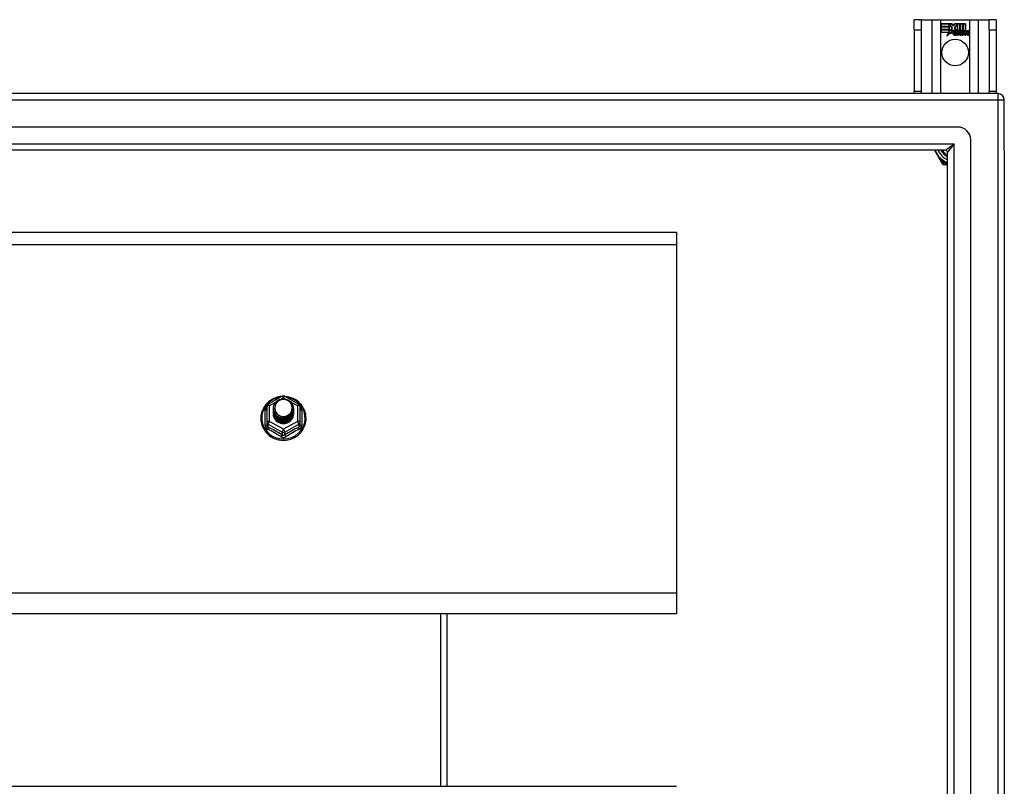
# Model space of a CAD drawing. Header units: inches. Extents: x 80 to 200, y 50 to 96.
# Tile 28 of 28: x 185 to 200, y 84 to 96. Entities that reach past the tile are written whole.
import ezdxf

# ---------------------------------------------------------------- set-up
doc = ezdxf.new("R2010")
doc.units = ezdxf.units.IN
doc.header["$MEASUREMENT"] = 0
doc.layers.add('Visible Edges(ANSI)', color=7, linetype='Continuous', lineweight=25)
doc.layers.add('Visible Tangent Edges(ANSI)', color=7, linetype='Continuous', lineweight=25)

msp = doc.modelspace()

# ---------------------------------------------------------------- linework, layer by layer
at = {"layer": 'Visible Edges(ANSI)'}
for p, q in [((198.82, 95.793), (198.715, 95.793)), ((198.715, 95.637), (198.715, 95.793)), ((198.82, 95.793), (198.82, 95.637)), ((198.82, 95.793), (198.984, 95.793)), ((198.984, 95.793), (199.119, 95.793)), ((199.119, 95.793), (199.561, 95.793)), ((199.124, 95.731), (199.124, 95.692)), ((199.29, 95.731), (199.124, 95.731)), ((199.124, 95.731), (199.291, 95.731)), ((199.124, 95.691), (199.124, 95.731)), ((199.246, 95.692), (199.246, 95.726)), ((199.246, 95.726), (199.251, 95.726)), ((199.247, 95.726), (199.247, 95.691)), ((199.25, 95.726), (199.247, 95.726)), ((199.293, 95.663), (199.25, 95.726)), ((199.251, 95.726), (199.294, 95.663)), ((199.313, 95.697), (199.29, 95.731)), ((199.291, 95.731), (199.313, 95.699)), ((199.331, 95.731), (199.313, 95.697)), ((199.313, 95.699), (199.33, 95.731)), ((199.33, 95.731), (199.414, 95.731)), ((199.33, 95.669), (199.373, 95.726)), ((199.413, 95.731), (199.331, 95.731)), ((199.373, 95.726), (199.331, 95.669)), ((199.373, 95.726), (199.377, 95.726)), ((199.376, 95.726), (199.373, 95.726)), ((199.376, 95.63), (199.376, 95.726)), ((199.377, 95.726), (199.377, 95.631)), ((199.413, 95.612), (199.413, 95.731)), ((199.414, 95.731), (199.414, 95.608)), ((199.419, 95.617), (199.419, 95.731)), ((199.419, 95.731), (199.456, 95.731)), ((199.42, 95.731), (199.42, 95.62)), ((199.455, 95.731), (199.42, 95.731)), ((199.455, 95.631), (199.455, 95.731)), ((199.456, 95.731), (199.456, 95.63)), ((199.461, 95.63), (199.461, 95.731)), ((199.461, 95.731), (199.499, 95.731)), ((199.462, 95.731), (199.462, 95.631)), ((199.498, 95.731), (199.462, 95.731)), ((199.498, 95.633), (199.498, 95.731)), ((199.499, 95.731), (199.499, 95.632)), ((199.561, 95.793), (199.696, 95.793)), ((199.696, 95.793), (199.86, 95.793)), ((199.86, 95.637), (199.86, 95.793)), ((199.965, 95.793), (199.86, 95.793)), ((199.965, 95.793), (199.965, 95.637)), ((198.715, 95.637), (198.715, 94.699)), ((198.82, 95.637), (198.82, 94.699)), ((199.124, 95.692), (199.246, 95.692)), ((199.247, 95.691), (199.124, 95.691)), ((199.124, 95.646), (199.124, 95.686)), ((199.124, 95.686), (199.247, 95.686)), ((199.124, 95.685), (199.124, 95.647)), ((199.246, 95.685), (199.124, 95.685)), ((199.124, 95.647), (199.246, 95.647)), ((199.247, 95.646), (199.124, 95.646)), ((199.124, 95.64), (199.247, 95.64)), ((199.124, 95.6), (199.124, 95.64)), ((199.246, 95.639), (199.124, 95.639)), ((199.124, 95.639), (199.124, 95.601)), ((199.124, 95.601), (199.246, 95.601)), ((199.245, 95.6), (199.124, 95.6)), ((199.214, 95.54), (199.245, 95.6)), ((199.268, 95.598), (199.214, 95.54)), ((199.246, 95.601), (199.217, 95.545)), ((199.217, 95.545), (199.269, 95.6)), ((199.246, 95.647), (199.246, 95.685)), ((199.246, 95.605), (199.246, 95.639)), ((199.248, 95.605), (199.246, 95.605)), ((199.247, 95.686), (199.247, 95.646)), ((199.247, 95.64), (199.247, 95.606)), ((199.247, 95.606), (199.248, 95.606)), ((199.248, 95.606), (199.266, 95.641)), ((199.266, 95.639), (199.248, 95.605)), ((199.266, 95.641), (199.268, 95.628)), ((199.268, 95.627), (199.266, 95.639)), ((199.294, 95.663), (199.268, 95.627)), ((199.268, 95.628), (199.293, 95.663)), ((199.271, 95.58), (199.268, 95.598)), ((199.269, 95.6), (199.271, 95.582)), ((199.271, 95.582), (199.31, 95.637)), ((199.31, 95.636), (199.271, 95.58)), ((199.31, 95.637), (199.319, 95.622)), ((199.319, 95.621), (199.31, 95.636)), ((199.323, 95.589), (199.369, 95.589)), ((199.369, 95.588), (199.323, 95.588)), ((199.356, 95.599), (199.324, 95.599)), ((199.325, 95.599), (199.355, 95.599)), ((199.355, 95.632), (199.33, 95.669)), ((199.331, 95.669), (199.356, 95.631)), ((199.36, 95.562), (199.36, 95.572)), ((199.361, 95.573), (199.361, 95.562)), ((199.368, 95.558), (199.398, 95.593)), ((199.388, 95.558), (199.368, 95.558)), ((199.399, 95.593), (199.369, 95.559)), ((199.369, 95.559), (199.387, 95.559)), ((199.404, 95.63), (199.376, 95.63)), ((199.377, 95.631), (199.405, 95.631)), ((199.398, 95.593), (199.381, 95.627)), ((199.381, 95.627), (199.401, 95.627)), ((199.382, 95.626), (199.399, 95.593)), ((199.401, 95.626), (199.382, 95.626)), ((199.387, 95.559), (199.404, 95.584)), ((199.405, 95.583), (199.388, 95.558)), ((199.401, 95.627), (199.411, 95.604)), ((199.411, 95.603), (199.401, 95.626)), ((199.414, 95.608), (199.404, 95.63)), ((199.404, 95.584), (199.408, 95.584)), ((199.405, 95.631), (199.413, 95.612)), ((199.408, 95.583), (199.405, 95.583)), ((199.408, 95.584), (199.418, 95.559)), ((199.417, 95.558), (199.408, 95.583)), ((199.411, 95.604), (199.414, 95.604)), ((199.414, 95.603), (199.411, 95.603)), ((199.414, 95.604), (199.43, 95.627)), ((199.431, 95.626), (199.414, 95.603)), ((199.437, 95.558), (199.417, 95.558)), ((199.418, 95.559), (199.436, 95.559)), ((199.428, 95.63), (199.419, 95.617)), ((199.42, 95.62), (199.428, 95.631)), ((199.42, 95.594), (199.449, 95.626)), ((199.436, 95.559), (199.42, 95.594)), ((199.451, 95.627), (199.421, 95.594)), ((199.421, 95.594), (199.437, 95.558)), ((199.428, 95.631), (199.455, 95.631)), ((199.456, 95.63), (199.428, 95.63)), ((199.43, 95.627), (199.451, 95.627)), ((199.449, 95.626), (199.431, 95.626)), ((199.446, 95.558), (199.458, 95.627)), ((199.463, 95.558), (199.446, 95.558)), ((199.459, 95.626), (199.447, 95.559)), ((199.447, 95.559), (199.462, 95.559)), ((199.458, 95.627), (199.472, 95.627)), ((199.471, 95.626), (199.459, 95.626)), ((199.477, 95.63), (199.461, 95.63)), ((199.462, 95.631), (199.478, 95.631)), ((199.462, 95.559), (199.467, 95.587)), ((199.467, 95.587), (199.463, 95.558)), ((199.47, 95.614), (199.471, 95.626)), ((199.475, 95.614), (199.47, 95.614)), ((199.472, 95.627), (199.471, 95.615)), ((199.471, 95.615), (199.475, 95.615)), ((199.476, 95.623), (199.477, 95.63)), ((199.478, 95.631), (199.477, 95.625)), ((199.488, 95.558), (199.496, 95.602)), ((199.505, 95.558), (199.488, 95.558)), ((199.497, 95.601), (199.489, 95.559)), ((199.489, 95.559), (199.504, 95.559)), ((199.504, 95.559), (199.509, 95.587)), ((199.51, 95.587), (199.505, 95.558)), ((199.53, 95.558), (199.538, 95.602)), ((199.547, 95.558), (199.53, 95.558)), ((199.539, 95.601), (199.531, 95.559)), ((199.531, 95.559), (199.546, 95.559)), ((199.546, 95.559), (199.554, 95.601)), ((199.555, 95.601), (199.547, 95.558)), ((199.86, 95.637), (199.86, 94.699)), ((199.965, 95.637), (199.965, 94.699)), ((199.991, 94.668), (140.189, 94.668)), ((198.715, 94.668), (198.715, 94.699)), ((198.82, 94.699), (198.82, 94.668)), ((199.86, 94.668), (199.86, 94.699)), ((199.965, 94.699), (199.965, 94.668)), ((200.09, 93.794), (200.09, 94.569)), ((199.381, 94.157), (140.798, 94.157)), ((199.578, 51.377), (199.578, 93.96)), ((199.193, 93.802), (140.987, 93.802)), ((199.023, 93.802), (199.124, 93.627)), ((199.224, 51.565), (199.224, 93.771)), ((200.09, 93.794), (200.09, 51.542)), ((199.124, 93.627), (199.142, 93.595)), ((199.159, 93.586), (199.196, 93.586)), ((199.196, 93.586), (199.224, 93.586)), ((140.956, 92.553), (195.09, 92.553)), ((195.09, 92.553), (195.09, 92.367)), ((195.09, 92.367), (195.09, 87.048)), ((188.856, 89.932), (189.071, 90.052)), ((189.109, 90.052), (189.323, 89.932)), ((188.836, 89.898), (188.836, 89.658)), ((188.936, 89.867), (188.936, 89.867)), ((188.936, 89.854), (188.936, 89.855)), ((189.243, 89.86), (189.243, 89.861)), ((189.243, 89.848), (189.243, 89.848)), ((189.344, 89.658), (189.344, 89.898)), ((188.936, 89.842), (188.936, 89.842)), ((188.936, 89.829), (188.936, 89.83)), ((188.936, 89.817), (188.936, 89.817)), ((188.936, 89.804), (188.936, 89.804)), ((188.936, 89.792), (188.936, 89.792)), ((189.243, 89.835), (189.243, 89.836)), ((189.243, 89.823), (189.243, 89.823)), ((189.243, 89.81), (189.243, 89.811)), ((189.243, 89.798), (189.243, 89.798)), ((188.836, 89.658), (188.836, 89.613)), ((189.072, 89.646), (189.07, 89.637)), ((189.344, 89.613), (189.344, 89.658)), ((195.09, 87.048), (195.09, 86.735)), ((195.09, 86.735), (140.956, 86.735)), ((191.59, 84.103), (191.59, 86.735)), ((140.956, 84.103), (195.09, 84.103))]:
    msp.add_line(p, q, dxfattribs=at)
at = {"layer": 'Visible Edges(ANSI)', "flags": 128}
for points in [[(189.064, 90.048), (189.039, 90.045), (189.014, 90.041), (188.99, 90.035), (188.967, 90.027), (188.944, 90.018), (188.922, 90.007), (188.9, 89.994), (188.88, 89.98), (188.861, 89.965), (188.842, 89.948), (188.826, 89.93), (188.81, 89.911), (188.796, 89.891), (188.784, 89.87), (188.773, 89.848), (188.764, 89.825), (188.757, 89.802), (188.751, 89.778), (188.747, 89.754), (188.745, 89.73), (188.745, 89.706), (188.746, 89.681), (188.75, 89.657), (188.755, 89.634), (188.762, 89.61), (188.77, 89.587), (188.781, 89.565), (188.793, 89.544), (188.806, 89.524), (188.821, 89.504), (188.838, 89.486), (188.855, 89.469), (188.874, 89.453), (188.894, 89.439), (188.915, 89.426), (188.937, 89.414), (188.96, 89.404), (188.984, 89.396), (189.008, 89.389), (189.032, 89.385), (189.057, 89.381), (189.082, 89.38), (189.107, 89.38), (189.132, 89.382), (189.156, 89.386), (189.18, 89.392), (189.204, 89.399), (189.227, 89.408), (189.25, 89.418), (189.272, 89.43), (189.292, 89.444), (189.312, 89.459), (189.331, 89.475), (189.348, 89.492), (189.364, 89.511), (189.378, 89.531), (189.391, 89.552), (189.403, 89.573), (189.412, 89.596), (189.42, 89.619), (189.427, 89.642), (189.431, 89.666), (189.434, 89.69), (189.435, 89.714)], [(188.957, 89.793), (188.941, 89.832), (188.936, 89.873), (188.944, 89.914), (188.964, 89.952), (188.994, 89.982), (189.032, 90.002), (189.074, 90.012), (189.118, 90.01), (189.159, 89.995), (189.195, 89.97), (189.222, 89.937), (189.239, 89.897), (189.243, 89.855), (189.235, 89.812), (189.215, 89.774), (189.185, 89.743), (189.148, 89.721), (189.105, 89.71), (189.062, 89.711), (189.02, 89.724), (188.984, 89.748), (188.957, 89.781), (188.941, 89.819), (188.936, 89.861)], [(188.976, 89.769), (188.998, 89.75), (189.025, 89.736), (189.053, 89.727), (189.083, 89.724), (189.113, 89.726), (189.142, 89.735), (189.168, 89.748), (189.192, 89.767), (189.21, 89.79), (189.224, 89.816), (189.232, 89.844), (189.234, 89.874), (189.229, 89.902), (189.218, 89.93), (189.202, 89.954), (189.181, 89.975), (189.156, 89.991), (189.128, 90.001), (189.098, 90.006), (189.068, 90.003), (189.039, 89.995), (189.013, 89.981), (188.991, 89.962), (188.974, 89.938)], [(189.435, 89.714), (189.433, 89.746), (189.429, 89.777), (189.421, 89.807), (189.411, 89.837), (189.398, 89.866), (189.382, 89.893), (189.363, 89.918), (189.342, 89.942), (189.319, 89.964), (189.294, 89.984), (189.268, 90.001), (189.239, 90.016), (189.21, 90.028), (189.179, 90.038), (189.148, 90.044), (189.116, 90.048)], [(188.936, 89.867), (188.936, 89.862), (188.936, 89.858), (188.937, 89.853), (188.937, 89.849), (188.938, 89.844), (188.939, 89.84), (188.94, 89.836), (188.941, 89.831), (188.942, 89.827), (188.943, 89.823), (188.945, 89.818), (188.946, 89.814), (188.948, 89.81), (188.95, 89.806), (188.952, 89.802), (188.954, 89.798), (188.956, 89.794), (188.959, 89.79), (188.961, 89.786), (188.964, 89.783), (188.967, 89.779), (188.97, 89.776), (188.973, 89.772), (188.976, 89.769)], [(188.936, 89.854), (188.937, 89.835), (188.941, 89.816), (188.948, 89.798), (188.957, 89.781), (188.968, 89.765), (188.981, 89.751), (188.996, 89.738), (189.013, 89.728), (189.031, 89.719), (189.05, 89.713), (189.07, 89.71), (189.09, 89.709), (189.11, 89.71), (189.129, 89.714), (189.148, 89.721), (189.166, 89.73), (189.183, 89.741), (189.198, 89.754), (189.212, 89.769), (189.223, 89.785), (189.232, 89.803), (189.238, 89.822), (189.242, 89.841), (189.243, 89.86)], [(189.243, 89.854), (189.243, 89.834), (189.239, 89.814), (189.233, 89.795), (189.225, 89.777), (189.214, 89.759), (189.2, 89.744), (189.185, 89.73), (189.168, 89.719), (189.15, 89.709), (189.13, 89.703), (189.11, 89.698), (189.09, 89.697), (189.069, 89.698), (189.049, 89.702), (189.029, 89.708), (189.011, 89.717), (188.994, 89.728), (188.979, 89.741), (188.966, 89.756), (188.955, 89.772), (188.946, 89.79), (188.94, 89.809), (188.937, 89.829), (188.936, 89.848)], [(188.974, 89.938), (188.973, 89.936), (188.971, 89.933), (188.97, 89.93), (188.969, 89.928), (188.968, 89.925), (188.967, 89.923), (188.966, 89.92), (188.965, 89.917), (188.964, 89.915), (188.964, 89.912), (188.963, 89.909), (188.962, 89.906), (188.962, 89.904), (188.961, 89.901), (188.961, 89.898), (188.961, 89.895), (188.96, 89.893), (188.96, 89.89), (188.96, 89.887), (188.96, 89.884), (188.96, 89.881), (188.96, 89.879), (188.96, 89.876), (188.96, 89.873)], [(188.96, 89.873), (188.96, 89.87), (188.96, 89.867), (188.96, 89.864), (188.96, 89.862), (188.96, 89.859), (188.96, 89.856), (188.96, 89.853), (188.961, 89.851), (188.961, 89.848), (188.962, 89.845), (188.962, 89.842), (188.963, 89.839), (188.963, 89.837), (188.964, 89.834), (188.965, 89.831), (188.966, 89.829), (188.966, 89.826), (188.967, 89.823), (188.968, 89.821), (188.969, 89.818), (188.971, 89.815), (188.972, 89.813), (188.973, 89.81), (188.974, 89.808)], [(188.936, 89.842), (188.937, 89.823), (188.941, 89.804), (188.948, 89.786), (188.957, 89.768), (188.968, 89.753), (188.981, 89.738), (188.996, 89.726), (189.013, 89.715), (189.031, 89.707), (189.05, 89.701), (189.07, 89.697), (189.09, 89.696), (189.11, 89.698), (189.129, 89.702), (189.148, 89.708), (189.166, 89.717), (189.183, 89.728), (189.198, 89.741), (189.212, 89.756), (189.223, 89.773), (189.232, 89.79), (189.238, 89.809), (189.242, 89.828), (189.243, 89.848)], [(189.243, 89.842), (189.243, 89.822), (189.239, 89.802), (189.233, 89.782), (189.225, 89.764), (189.214, 89.747), (189.2, 89.731), (189.185, 89.718), (189.168, 89.706), (189.15, 89.697), (189.13, 89.69), (189.11, 89.686), (189.09, 89.684), (189.069, 89.685), (189.049, 89.689), (189.029, 89.695), (189.011, 89.704), (188.994, 89.715), (188.979, 89.728), (188.966, 89.743), (188.955, 89.76), (188.946, 89.778), (188.94, 89.797), (188.937, 89.816), (188.936, 89.836)], [(188.936, 89.829), (188.937, 89.81), (188.941, 89.791), (188.948, 89.773), (188.957, 89.756), (188.968, 89.74), (188.981, 89.726), (188.996, 89.713), (189.013, 89.703), (189.031, 89.694), (189.05, 89.688), (189.07, 89.685), (189.09, 89.684), (189.11, 89.685), (189.129, 89.689), (189.148, 89.696), (189.166, 89.705), (189.183, 89.716), (189.198, 89.729), (189.212, 89.744), (189.223, 89.76), (189.232, 89.778), (189.238, 89.796), (189.242, 89.816), (189.243, 89.835)], [(189.243, 89.829), (189.243, 89.809), (189.239, 89.789), (189.233, 89.77), (189.225, 89.752), (189.214, 89.734), (189.2, 89.719), (189.185, 89.705), (189.168, 89.694), (189.15, 89.684), (189.13, 89.678), (189.11, 89.673), (189.09, 89.672), (189.069, 89.673), (189.049, 89.676), (189.029, 89.683), (189.011, 89.692), (188.994, 89.703), (188.979, 89.716), (188.966, 89.731), (188.955, 89.747), (188.946, 89.765), (188.94, 89.784), (188.937, 89.803), (188.936, 89.823)], [(188.936, 89.817), (188.937, 89.797), (188.941, 89.779), (188.948, 89.761), (188.957, 89.743), (188.968, 89.728), (188.981, 89.713), (188.996, 89.701), (189.013, 89.69), (189.031, 89.682), (189.05, 89.676), (189.07, 89.672), (189.09, 89.671), (189.11, 89.673), (189.129, 89.677), (189.148, 89.683), (189.166, 89.692), (189.183, 89.703), (189.198, 89.716), (189.212, 89.731), (189.223, 89.748), (189.232, 89.765), (189.238, 89.784), (189.242, 89.803), (189.243, 89.823)], [(189.243, 89.817), (189.243, 89.797), (189.239, 89.777), (189.233, 89.757), (189.225, 89.739), (189.214, 89.722), (189.2, 89.706), (189.185, 89.693), (189.168, 89.681), (189.15, 89.672), (189.13, 89.665), (189.11, 89.661), (189.09, 89.659), (189.069, 89.66), (189.049, 89.664), (189.029, 89.67), (189.011, 89.679), (188.994, 89.69), (188.979, 89.703), (188.966, 89.718), (188.955, 89.735), (188.946, 89.753), (188.94, 89.771), (188.937, 89.791), (188.936, 89.811)], [(188.936, 89.804), (188.937, 89.785), (188.941, 89.766), (188.948, 89.748), (188.957, 89.731), (188.968, 89.715), (188.981, 89.701), (188.996, 89.688), (189.013, 89.678), (189.031, 89.669), (189.05, 89.663), (189.07, 89.66), (189.09, 89.659), (189.11, 89.66), (189.129, 89.664), (189.148, 89.671), (189.166, 89.68), (189.183, 89.691), (189.198, 89.704), (189.212, 89.719), (189.223, 89.735), (189.232, 89.753), (189.238, 89.771), (189.242, 89.791), (189.243, 89.81)], [(189.243, 89.804), (189.243, 89.784), (189.239, 89.764), (189.233, 89.745), (189.225, 89.726), (189.214, 89.709), (189.2, 89.694), (189.185, 89.68), (189.168, 89.669), (189.15, 89.659), (189.13, 89.652), (189.11, 89.648), (189.09, 89.647), (189.069, 89.648), (189.049, 89.651), (189.029, 89.658), (189.011, 89.666), (188.994, 89.678), (188.979, 89.691), (188.966, 89.706), (188.955, 89.722), (188.946, 89.74), (188.94, 89.759), (188.937, 89.778), (188.936, 89.798)], [(188.936, 89.792), (188.937, 89.772), (188.941, 89.754), (188.948, 89.735), (188.957, 89.718), (188.968, 89.702), (188.981, 89.688), (188.996, 89.676), (189.013, 89.665), (189.031, 89.657), (189.05, 89.651), (189.07, 89.647), (189.09, 89.646), (189.11, 89.648), (189.129, 89.652), (189.148, 89.658), (189.166, 89.667), (189.183, 89.678), (189.198, 89.691), (189.212, 89.706), (189.223, 89.723), (189.232, 89.74), (189.238, 89.759), (189.242, 89.778), (189.243, 89.798)], [(189.07, 89.637), (189.062, 89.638), (189.054, 89.64), (189.046, 89.642), (189.038, 89.644), (189.031, 89.647), (189.023, 89.651), (189.016, 89.654), (189.009, 89.659), (189.002, 89.663), (188.995, 89.668), (188.989, 89.673), (188.983, 89.678), (188.978, 89.684), (188.972, 89.69), (188.967, 89.696), (188.963, 89.703), (188.958, 89.709), (188.954, 89.716), (188.951, 89.723), (188.948, 89.731), (188.945, 89.738), (188.943, 89.746), (188.941, 89.754), (188.939, 89.761)], [(188.974, 89.808), (188.973, 89.807), (188.973, 89.807), (188.972, 89.806), (188.971, 89.805), (188.971, 89.805), (188.97, 89.804), (188.969, 89.804), (188.969, 89.803), (188.968, 89.802), (188.967, 89.802), (188.966, 89.801), (188.966, 89.801), (188.965, 89.8), (188.964, 89.799), (188.964, 89.799), (188.963, 89.798), (188.962, 89.798), (188.961, 89.797), (188.961, 89.796), (188.96, 89.796), (188.959, 89.795), (188.958, 89.795), (188.958, 89.794), (188.957, 89.793)]]:
    msp.add_lwpolyline(points, dxfattribs=at)
at = {"layer": 'Visible Edges(ANSI)'}
msp.add_circle((199.34, 95.293), 0.203, dxfattribs=at)
for centre, radius, start, end in [((199.356, 95.582), 0.0498, 134.1684, 176.5646), ((199.331, 95.584), 0.0247, 176.5646, 261.5605), ((199.356, 95.582), 0.049, 134.1684, 176.5646), ((199.331, 95.584), 0.0239, 176.5646, 261.5605), ((199.347, 95.591), 0.042, 79.6582, 131.9139), ((199.347, 95.591), 0.0412, 77.079, 133.1785), ((199.347, 95.591), 0.0374, 80.4085, 134.1684), ((199.347, 95.591), 0.0366, 80.3604, 134.1684), ((199.335, 95.585), 0.0127, 160.9907, 244.6784), ((199.335, 95.585), 0.012, 163.5261, 244.6784), ((199.346, 95.597), 0.0217, 109.3797, 175.226), ((199.346, 95.597), 0.021, 109.3797, 172.9975), ((199.338, 95.634), 0.0751, 261.5605, 286.9141), ((199.338, 95.634), 0.0759, 261.5605, 287.3343), ((199.346, 95.609), 0.0391, 244.6784, 290.9242), ((199.346, 95.609), 0.0384, 244.6784, 292.5609), ((199.344, 95.604), 0.0144, 51.1652, 109.3797), ((199.344, 95.604), 0.0137, 51.1652, 109.3797), ((199.345, 95.605), 0.0119, 331.4547, 51.1652), ((199.352, 95.609), 0.019, 23.8445, 85.0802), ((199.352, 95.609), 0.0183, 23.8445, 85.1757), ((199.345, 95.605), 0.0127, 329.421, 51.1652), ((199.337, 95.602), 0.0345, 336.9643, 23.8445), ((199.337, 95.602), 0.0353, 336.1555, 23.8445), ((199.525, 95.576), 0.0589, 147.5992, 170), ((199.525, 95.576), 0.0581, 147.5992, 170), ((199.5, 95.599), 0.03, 89.4776, 147.4114), ((199.5, 95.599), 0.0293, 89.4776, 148.2123), ((199.489, 95.599), 0.0165, 96.03, 147.5992), ((199.498, 95.602), 0.03, 88.7952, 136.5849), ((199.489, 95.599), 0.0157, 96.03, 147.5992), ((199.498, 95.602), 0.0307, 90.2222, 132.7339), ((199.488, 95.607), 0.00825, 23.5571, 96.03), ((199.488, 95.607), 0.0075, 23.5571, 96.03), ((199.481, 95.604), 0.0154, 350, 23.5571), ((199.481, 95.604), 0.0161, 350, 23.5571), ((199.5, 95.616), 0.0127, 16.9928, 89.4776), ((199.5, 95.616), 0.0119, 16.9928, 89.4776), ((199.567, 95.577), 0.0589, 148.5524, 170.8204), ((199.567, 95.577), 0.0581, 148.5584, 170.8257), ((199.478, 95.609), 0.036, 3.6169, 16.9928), ((199.478, 95.609), 0.0353, 357.7769, 16.9928), ((199.541, 95.598), 0.0299, 89.6788, 160.8136), ((199.541, 95.598), 0.0307, 89.6788, 153.9508), ((199.531, 95.599), 0.0165, 96.1027, 147.6301), ((199.531, 95.599), 0.0157, 96.1027, 147.6083), ((199.53, 95.607), 0.00825, 23.5487, 96.1027), ((199.53, 95.607), 0.0075, 23.5487, 96.1027), ((199.523, 95.604), 0.0154, 349.9922, 23.5487), ((199.523, 95.604), 0.0161, 350.0076, 23.5487), ((199.542, 95.615), 0.0131, 18.4748, 89.6788), ((199.542, 95.615), 0.0124, 18.4748, 89.6788), ((199.52, 95.608), 0.0353, 349, 18.4748), ((199.52, 95.608), 0.036, 349, 18.4748), ((199.991, 94.569), 0.099, 0, 90), ((199.381, 93.96), 0.197, 0, 90), ((199.34, 93.918), 0.325, 200.9514, 249.0486), ((199.34, 93.918), 0.226, 210.8668, 239.1332), ((199.193, 93.771), 0.031, 0, 90), ((199.159, 93.605), 0.0197, 210, 270), ((189.09, 90.018), 0.0394, 60.8255, 119.1745), ((188.875, 89.898), 0.0394, 119.1745, 180), ((189.304, 89.898), 0.0394, 0, 60.8255)]:
    msp.add_arc(centre, radius, start, end, dxfattribs=at)
for centre, major_axis, start_param, end_param in [((189.09, 89.873), (0.134, 0), 3.671471, 8.899926), ((189.09, 89.788), (-0.158, 0), 6.032414, 9.675269), ((189.09, 89.868), (0.154, 0), 3.669461, 3.875388)]:
    msp.add_ellipse(centre, major_axis=major_axis, ratio=0.966998, start_param=start_param, end_param=end_param, dxfattribs=at)
at = {"layer": 'Visible Tangent Edges(ANSI)'}
for p, q in [((198.984, 95.793), (198.984, 94.668)), ((199.119, 94.668), (199.119, 95.793)), ((199.561, 95.793), (199.561, 94.668)), ((199.696, 94.668), (199.696, 95.793)), ((198.715, 95.637), (198.82, 95.637)), ((199.86, 95.637), (199.965, 95.637)), ((198.82, 94.699), (198.715, 94.699)), ((199.965, 94.699), (199.86, 94.699)), ((199.991, 94.668), (199.991, 94.569)), ((140.189, 94.569), (199.991, 94.569)), ((199.991, 94.569), (199.991, 50.767)), ((199.991, 94.569), (200.09, 94.569)), ((140.857, 93.901), (199.323, 93.901)), ((199.193, 93.802), (199.323, 93.901)), ((199.323, 93.901), (199.224, 93.771)), ((199.323, 51.435), (199.323, 93.901)), ((199.124, 93.627), (199.141, 93.637)), ((199.159, 93.605), (199.141, 93.637)), ((199.159, 93.605), (199.142, 93.595)), ((199.159, 93.586), (199.159, 93.605)), ((199.196, 93.605), (199.159, 93.605)), ((199.196, 93.586), (199.196, 93.605)), ((140.956, 92.367), (195.09, 92.367)), ((189.058, 90.01), (189.09, 90.028)), ((189.09, 90.028), (189.124, 90.008)), ((188.875, 89.908), (188.973, 89.963)), ((188.875, 89.668), (188.875, 89.908)), ((189.199, 89.966), (189.304, 89.908)), ((189.304, 89.908), (189.304, 89.668)), ((188.812, 89.61), (188.812, 89.838)), ((189.368, 89.838), (189.368, 89.61)), ((188.855, 89.625), (189.07, 89.505)), ((188.855, 89.58), (188.855, 89.625)), ((189.09, 89.548), (188.875, 89.668)), ((189.304, 89.668), (189.09, 89.548)), ((189.109, 89.505), (189.324, 89.625)), ((189.324, 89.625), (189.324, 89.58)), ((189.07, 89.505), (189.07, 89.461)), ((189.109, 89.461), (189.109, 89.505)), ((195.09, 87.048), (140.956, 87.048)), ((191.491, 84.103), (191.491, 86.735))]:
    msp.add_line(p, q, dxfattribs=at)
at = {"layer": 'Visible Tangent Edges(ANSI)', "flags": 128}
for points in [[(199.141, 93.637), (199.136, 93.643), (199.13, 93.649), (199.125, 93.655), (199.12, 93.661), (199.115, 93.667), (199.11, 93.673), (199.105, 93.68), (199.1, 93.686), (199.095, 93.693), (199.09, 93.7), (199.085, 93.706), (199.081, 93.713), (199.076, 93.72), (199.071, 93.727), (199.067, 93.735), (199.062, 93.742), (199.058, 93.749), (199.053, 93.757), (199.049, 93.764), (199.045, 93.772), (199.041, 93.779), (199.037, 93.787), (199.033, 93.795), (199.03, 93.802)], [(199.224, 93.6), (199.222, 93.6), (199.221, 93.6), (199.22, 93.601), (199.219, 93.601), (199.218, 93.601), (199.217, 93.601), (199.215, 93.601), (199.214, 93.602), (199.213, 93.602), (199.212, 93.602), (199.211, 93.602), (199.21, 93.603), (199.208, 93.603), (199.207, 93.603), (199.206, 93.603), (199.205, 93.603), (199.204, 93.604), (199.203, 93.604), (199.201, 93.604), (199.2, 93.604), (199.199, 93.605), (199.198, 93.605), (199.197, 93.605), (199.196, 93.605)], [(188.836, 89.89), (188.834, 89.888), (188.832, 89.887), (188.83, 89.885), (188.829, 89.883), (188.827, 89.881), (188.826, 89.879), (188.824, 89.877), (188.823, 89.875), (188.821, 89.872), (188.82, 89.87), (188.819, 89.868), (188.818, 89.866), (188.817, 89.863), (188.816, 89.861), (188.815, 89.859), (188.814, 89.857), (188.814, 89.854), (188.813, 89.852), (188.813, 89.849), (188.812, 89.847), (188.812, 89.845), (188.812, 89.842), (188.812, 89.84), (188.812, 89.838)], [(189.368, 89.838), (189.368, 89.84), (189.368, 89.842), (189.367, 89.845), (189.367, 89.847), (189.367, 89.849), (189.366, 89.852), (189.366, 89.854), (189.365, 89.857), (189.364, 89.859), (189.364, 89.861), (189.363, 89.863), (189.362, 89.866), (189.361, 89.868), (189.359, 89.87), (189.358, 89.872), (189.357, 89.875), (189.355, 89.877), (189.354, 89.879), (189.352, 89.881), (189.351, 89.883), (189.349, 89.885), (189.347, 89.887), (189.346, 89.888), (189.344, 89.89)], [(188.812, 89.61), (188.812, 89.607), (188.812, 89.604), (188.812, 89.601), (188.813, 89.597), (188.813, 89.594), (188.814, 89.591), (188.815, 89.588), (188.816, 89.585), (188.817, 89.582), (188.819, 89.579), (188.82, 89.576), (188.822, 89.573), (188.823, 89.571), (188.825, 89.568), (188.827, 89.566), (188.829, 89.563), (188.831, 89.561), (188.833, 89.559), (188.836, 89.557), (188.838, 89.555), (188.841, 89.553), (188.843, 89.551), (188.846, 89.549), (188.849, 89.548)], [(188.855, 89.58), (188.854, 89.581), (188.853, 89.582), (188.851, 89.583), (188.85, 89.584), (188.849, 89.585), (188.847, 89.586), (188.846, 89.587), (188.845, 89.588), (188.844, 89.589), (188.843, 89.591), (188.842, 89.592), (188.841, 89.593), (188.84, 89.595), (188.839, 89.596), (188.839, 89.598), (188.838, 89.599), (188.838, 89.601), (188.837, 89.603), (188.837, 89.604), (188.836, 89.606), (188.836, 89.608), (188.836, 89.61), (188.836, 89.612), (188.836, 89.613)], [(189.344, 89.613), (189.344, 89.612), (189.344, 89.61), (189.343, 89.608), (189.343, 89.606), (189.343, 89.604), (189.342, 89.603), (189.342, 89.601), (189.341, 89.599), (189.341, 89.598), (189.34, 89.596), (189.339, 89.595), (189.338, 89.593), (189.337, 89.592), (189.337, 89.591), (189.335, 89.589), (189.334, 89.588), (189.333, 89.587), (189.332, 89.586), (189.331, 89.585), (189.33, 89.584), (189.328, 89.583), (189.327, 89.582), (189.325, 89.581), (189.324, 89.58)], [(189.331, 89.548), (189.333, 89.549), (189.336, 89.551), (189.339, 89.553), (189.341, 89.555), (189.344, 89.557), (189.346, 89.559), (189.348, 89.561), (189.35, 89.563), (189.352, 89.566), (189.354, 89.568), (189.356, 89.571), (189.358, 89.573), (189.359, 89.576), (189.361, 89.579), (189.362, 89.582), (189.363, 89.585), (189.364, 89.588), (189.365, 89.591), (189.366, 89.594), (189.367, 89.597), (189.367, 89.601), (189.368, 89.604), (189.368, 89.607), (189.368, 89.61)], [(189.052, 89.434), (189.055, 89.433), (189.058, 89.431), (189.061, 89.43), (189.064, 89.428), (189.067, 89.427), (189.07, 89.426), (189.074, 89.426), (189.077, 89.425), (189.08, 89.424), (189.083, 89.424), (189.086, 89.424), (189.09, 89.424), (189.093, 89.424), (189.096, 89.424), (189.1, 89.424), (189.103, 89.425), (189.106, 89.426), (189.109, 89.426), (189.112, 89.427), (189.115, 89.428), (189.118, 89.43), (189.121, 89.431), (189.124, 89.433), (189.127, 89.434)], [(189.109, 89.461), (189.108, 89.46), (189.106, 89.459), (189.105, 89.458), (189.103, 89.457), (189.102, 89.457), (189.1, 89.456), (189.098, 89.456), (189.097, 89.455), (189.095, 89.455), (189.093, 89.455), (189.091, 89.455), (189.09, 89.455), (189.088, 89.455), (189.086, 89.455), (189.085, 89.455), (189.083, 89.455), (189.081, 89.456), (189.079, 89.456), (189.078, 89.457), (189.076, 89.457), (189.075, 89.458), (189.073, 89.459), (189.072, 89.46), (189.07, 89.461)]]:
    msp.add_lwpolyline(points, dxfattribs=at)
at = {"layer": 'Visible Tangent Edges(ANSI)'}
for radius, start, end in [(0.285, 204.01, 245.99), (0.246, 208.1642, 241.8358), (0.344, 234.6913, 245.3087)]:
    msp.add_arc((199.34, 93.918), radius, start, end, dxfattribs=at)
for centre, major_axis, ratio, start_param, end_param in [((189.09, 89.72), (0.331, 0), 0.966998, 1.708073, 7.716705), ((189.09, 90.018), (-0.0192, 0.0344), 0.127392, 4.936728, 6.283185), ((189.09, 90.018), (0.0192, 0.0344), 0.127392, 0, 1.346458), ((188.796, 89.853), (0.0394, 0), 0.420933, 5.107073, 6.283185), ((188.875, 89.898), (-0.0394, 0), 0.254784, 4.712389, 6.283185), ((188.875, 89.898), (-0.0192, 0.0344), 0.127392, 4.936728, 6.283185), ((189.304, 89.898), (0.0192, 0.0344), 0.127392, 0, 1.346458), ((189.304, 89.898), (0.0394, 0), 0.254784, 0, 1.570796), ((189.383, 89.853), (-0.0394, 0), 0.420933, 0, 1.176113), ((188.796, 89.613), (0.0394, 0), 0.080687, 5.107073, 6.283185), ((188.875, 89.658), (-0.0394, 0), 0.254784, 4.712389, 6.283185), ((188.875, 89.658), (-0.0394, 0), 0.966998, 0, 1.047198), ((188.836, 89.547), (0.0178, 0.0351), 0.295528, 4.874003, 6.050115), ((188.951, 89.324), (0.573, -0.342), 0.220649, 1.524932, 1.878631), ((188.875, 89.658), (-0.0192, -0.0344), 0.127392, 4.48805, 6.058847), ((188.963, 89.344), (-0.605, 0.361), 0.220649, 4.666525, 5.020223), ((189.09, 89.538), (-0.0192, -0.0344), 0.127392, 4.48805, 6.058847), ((189.09, 89.538), (0.0192, -0.0344), 0.127392, 0.224339, 1.795135), ((189.217, 89.344), (-0.605, -0.361), 0.220649, 4.404555, 4.758253), ((189.229, 89.324), (0.573, 0.342), 0.220649, 1.262962, 1.61666), ((189.304, 89.658), (0.0394, 0), 0.254784, 0, 1.570796), ((189.304, 89.658), (0.0192, -0.0344), 0.127392, 0.224339, 1.795135), ((189.344, 89.547), (-0.0178, 0.0351), 0.295528, 0.23307, 1.409183), ((189.304, 89.658), (0.0394, 0), 0.966998, 5.235988, 6.283185), ((189.383, 89.613), (-0.0394, 0), 0.080687, 0, 1.176113), ((189.05, 89.428), (0.0205, 0.0336), 0.044718, 0.222707, 1.398819), ((189.09, 89.538), (0.0394, 0), 0.966998, 4.18879, 5.235988), ((189.129, 89.428), (-0.0205, 0.0336), 0.044718, 4.884366, 6.060479)]:
    msp.add_ellipse(centre, major_axis=major_axis, ratio=ratio, start_param=start_param, end_param=end_param, dxfattribs=at)

doc.saveas('drawing.dxf')
